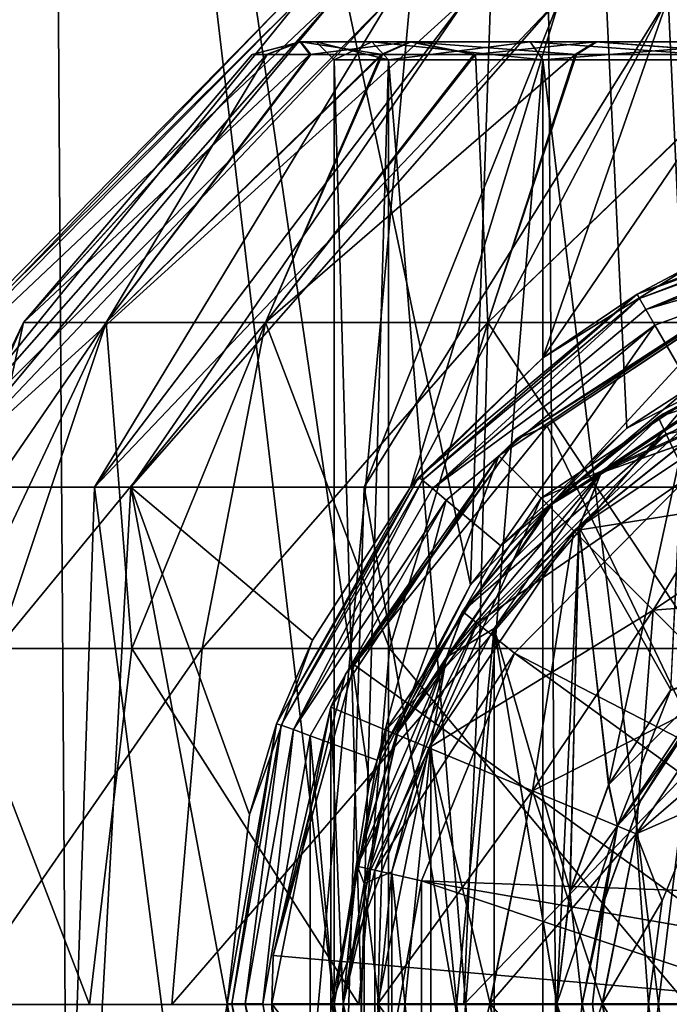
# Model space of a CAD drawing. Header units: metres. Extents: x -90 to 90, y -173 to 74.
# Tile 88 of 256: x -65.76 to -62.12, y 56 to 61.53. Entities that reach past the tile are written whole.
import ezdxf

# ---------------------------------------------------------------- set-up
doc = ezdxf.new("R2010")
doc.units = ezdxf.units.M
doc.layers.add('solid_509418', color=7, linetype='CONTINUOUS')

msp = doc.modelspace()

# ---------------------------------------------------------------- linework, layer by layer
at = {"layer": 'solid_509418'}
for points in [[(-66.884529, 69.558502, -11.027386), (-65.601517, 69.558495, -11.731284), (-66.726639, 41.5, -11.124401)], [(-65.600479, 69.558502, 11.731777), (-66.883522, 69.558502, 11.028017), (-66.727966, 41.5, 11.1236)], [(-65.600479, 69.558502, 11.731777), (-66.727966, 41.5, 11.1236), (-65.412689, 41.5, 11.819594)], [(-65.601517, 69.558495, -11.731284), (-65.411346, 41.5, -11.820208), (-66.726639, 41.5, -11.124401)], [(-65.601517, 69.558495, -11.731284), (-62.851974, 69.558479, -12.683306), (-65.411346, 41.5, -11.820208)], [(-64, 56, 12.369317), (-65.600479, 69.558502, 11.731777), (-65.412689, 41.5, 11.819594)], [(-63.234749, 58.352665, 12.591124), (-62.851261, 69.558487, 12.683466), (-65.600479, 69.558502, 11.731777)], [(-63.802479, 57.240963, 12.431458), (-63.234749, 58.352665, 12.591124), (-65.600479, 69.558502, 11.731777)], [(-64, 56, 12.369317), (-63.802479, 57.240963, 12.431458), (-65.600479, 69.558502, 11.731777)], [(-62.851974, 69.558479, -12.683306), (-62.659332, 41.5, -12.725091), (-65.411346, 41.5, -11.820208)], [(-63.234749, 58.352665, 12.591124), (-62.357426, 59.231346, 12.784465), (-62.851261, 69.558487, 12.683466)], [(-62.851974, 69.558479, -12.683306), (-60, 69.558502, -13), (-62.659332, 41.5, -12.725091)], [(-60, 60, 13), (-60, 69.558502, 13), (-62.851261, 69.558487, 12.683466)], [(-61.239014, 59.80302, 12.940821), (-60, 60, 13), (-62.851261, 69.558487, 12.683466)], [(-62.357426, 59.231346, 12.784465), (-61.239014, 59.80302, 12.940821), (-62.851261, 69.558487, 12.683466)], [(-60, 69.558502, -13), (-60, 41.5, -13), (-62.659332, 41.5, -12.725091)], [(-66.947235, 58.900002, -0.857843), (-64.185432, 61.650002, -0.738005), (-64.25, 61.650002)], [(-66.947235, 58.900002, -0.857843), (-66.413002, 58.900002, -2.805957), (-64.185432, 61.650002, -0.738005)], [(-66.902931, 58.900002, 1.161709), (-66.947235, 58.900002, -0.857843), (-64.25, 61.650002)], [(-66.902931, 58.900002, 1.161709), (-64.25, 61.650002), (-64.185432, 61.650002, 0.738005)], [(-66.902931, 58.900002, 1.161709), (-64.185432, 61.650002, 0.738005), (-63.993694, 61.650002, 1.453586)], [(-66.283768, 58.900002, 3.084518), (-66.902931, 58.900002, 1.161709), (-63.993694, 61.650002, 1.453586)], [(-66.413002, 58.900002, -2.805957), (-63.680607, 61.650002, -2.125), (-63.993694, 61.650002, -1.453586)], [(-66.413002, 58.900002, -2.805957), (-65.344719, 58.900002, -4.5204), (-63.680607, 61.650002, -2.125)], [(-66.413002, 58.900002, -2.805957), (-63.993694, 61.650002, -1.453586), (-64.185432, 61.650002, -0.738005)], [(-66.283768, 58.900002, 3.084518), (-63.993694, 61.650002, 1.453586), (-63.680607, 61.650002, 2.125)], [(-66.283768, 58.900002, 3.084518), (-63.680607, 61.650002, 2.125), (-63.255688, 61.650002, 2.731847)], [(-65.141319, 58.900002, 4.750459), (-66.283768, 58.900002, 3.084518), (-63.255688, 61.650002, 2.731847)], [(-65.344719, 58.900002, -4.5204), (-62.731846, 61.650002, -3.255689), (-63.255688, 61.650002, -2.731847)], [(-65.344719, 58.900002, -4.5204), (-63.831337, 58.900002, -5.8584), (-62.731846, 61.650002, -3.255689)], [(-65.344719, 58.900002, -4.5204), (-63.255688, 61.650002, -2.731847), (-63.680607, 61.650002, -2.125)], [(-65.141319, 58.900002, 4.750459), (-63.255688, 61.650002, 2.731847), (-62.731846, 61.650002, 3.255689)], [(-63.570713, 58.900002, 6.020797), (-65.141319, 58.900002, 4.750459), (-62.731846, 61.650002, 3.255689)], [(-63.831337, 58.900002, -5.8584), (-62.125, 61.650002, -3.680608), (-62.731846, 61.650002, -3.255689)], [(-63.831337, 58.900002, -5.8584), (-61.998901, 58.900002, -6.708532), (-62.125, 61.650002, -3.680608)], [(-63.570713, 58.900002, 6.020797), (-62.731846, 61.650002, 3.255689), (-62.125, 61.650002, 3.680608)], [(-62.829075, 59.627167, 5.598945), (-63.570713, 58.900002, 6.020797), (-62.125, 61.650002, 3.680608)], [(-62.829075, 59.627167, 5.598945), (-62.125, 61.650002, 3.680608), (-61.453587, 61.650002, 3.993694)], [(-61.984703, 60.149815, 5.396657), (-62.829075, 59.627167, 5.598945), (-61.453587, 61.650002, 3.993694)], [(-61.998901, 58.900002, -6.708532), (-61.453587, 61.650002, -3.993694), (-62.125, 61.650002, -3.680608)], [(-64.460129, 61.330074, 0.00731), (-64.187569, 61.400002, 0.822662), (-64.190216, 61.400002, -0.809062)], [(-64.376526, 61.330074, 0.859548), (-64.187569, 61.400002, 0.822662), (-64.460129, 61.330074, 0.00731)], [(-64.460129, 61.330074, 0.00731), (-64.190216, 61.400002, -0.809062), (-64.379318, 61.330074, -0.845219)], [(-64.379318, 61.330074, -0.845219), (-64.190216, 61.400002, -0.809062), (-64.136948, 61.330074, -1.666879)], [(-64.131401, 61.330074, 1.680575), (-64.187569, 61.400002, 0.822662), (-64.376526, 61.330074, 0.859548)], [(-64.190216, 61.400002, -0.809062), (-64.099998, 61.400002), (-63.787991, 61.400002, -1.568668)], [(-64.190216, 61.400002, -0.809062), (-64.187569, 61.400002, 0.822662), (-64.099998, 61.400002)], [(-63.575092, 61.400002, -2.330418), (-64.190216, 61.400002, -0.809062), (-63.787991, 61.400002, -1.568668)], [(-64.136948, 61.330074, -1.666879), (-64.190216, 61.400002, -0.809062), (-63.575092, 61.400002, -2.330418)], [(-64.187569, 61.400002, 0.822662), (-63.787991, 61.400002, 1.568668), (-64.099998, 61.400002)], [(-64.187569, 61.400002, 0.822662), (-63.567516, 61.400002, 2.342019), (-63.787991, 61.400002, 1.568668)], [(-63.72834, 61.330074, 2.447916), (-63.567516, 61.400002, 2.342019), (-64.187569, 61.400002, 0.822662)], [(-63.72834, 61.330074, 2.447916), (-64.187569, 61.400002, 0.822662), (-64.131401, 61.330074, 1.680575)], [(-64.136948, 61.330074, -1.666879), (-63.575092, 61.400002, -2.330418), (-63.736328, 61.330074, -2.435705)], [(-64, 61.299999), (-64.099998, 61.400002), (-63.787991, 61.400002, 1.568668)], [(-63.695518, 61.299999, -1.530734), (-63.787991, 61.400002, -1.568668), (-64.099998, 61.400002)], [(-63.695518, 61.299999, -1.530734), (-64.099998, 61.400002), (-64, 61.299999)], [(-63.695518, 61.299999, 1.530734), (-64, 61.299999), (-63.787991, 61.400002, 1.568668)], [(-63.567516, 61.400002, 2.342019), (-62.899075, 61.400002, 2.899075), (-63.787991, 61.400002, 1.568668)], [(-63.695518, 61.299999, 1.530734), (-63.787991, 61.400002, 1.568668), (-62.899075, 61.400002, 2.899075)], [(-63.575092, 61.400002, -2.330418), (-63.787991, 61.400002, -1.568668), (-62.899075, 61.400002, -2.899075)], [(-62.828426, 61.299999, -2.828427), (-62.899075, 61.400002, -2.899075), (-63.787991, 61.400002, -1.568668)], [(-62.828426, 61.299999, -2.828427), (-63.787991, 61.400002, -1.568668), (-63.695518, 61.299999, -1.530734)], [(-63.736328, 61.330074, -2.435705), (-63.575092, 61.400002, -2.330418), (-63.215576, 61.330074, -3.090772)], [(-63.206577, 61.330074, 3.100108), (-63.567516, 61.400002, 2.342019), (-63.72834, 61.330074, 2.447916)], [(-63.695518, 61.299999, 1.530734), (-62.899075, 61.400002, 2.899075), (-62.828426, 61.299999, 2.828427)], [(-62.533504, 61.400002, -3.433861), (-63.575092, 61.400002, -2.330418), (-62.899075, 61.400002, -2.899075)], [(-63.215576, 61.330074, -3.090772), (-63.575092, 61.400002, -2.330418), (-62.533504, 61.400002, -3.433861)], [(-63.567516, 61.400002, 2.342019), (-62.525558, 61.400002, 3.439714), (-62.899075, 61.400002, 2.899075)], [(-62.639694, 61.330074, 3.595108), (-62.525558, 61.400002, 3.439714), (-63.567516, 61.400002, 2.342019)], [(-62.639694, 61.330074, 3.595108), (-63.567516, 61.400002, 2.342019), (-63.206577, 61.330074, 3.100108)], [(-63.215576, 61.330074, -3.090772), (-62.533504, 61.400002, -3.433861), (-62.648048, 61.330074, -3.58896)], [(-62.525558, 61.400002, 3.439714), (-61.568668, 61.400002, 3.787991), (-62.899075, 61.400002, 2.899075)], [(-62.828426, 61.299999, 2.828427), (-62.899075, 61.400002, 2.899075), (-61.568668, 61.400002, 3.787991)], [(-62.533504, 61.400002, -3.433861), (-62.899075, 61.400002, -2.899075), (-61.568668, 61.400002, -3.787991)], [(-61.530735, 61.299999, -3.695518), (-61.568668, 61.400002, -3.787991), (-62.899075, 61.400002, -2.899075)], [(-61.530735, 61.299999, -3.695518), (-62.899075, 61.400002, -2.899075), (-62.828426, 61.299999, -2.828427)], [(-62.828426, 61.299999, 2.828427), (-61.568668, 61.400002, 3.787991), (-61.530735, 61.299999, 3.695518)], [(-62.648048, 61.330074, -3.58896), (-62.533504, 61.400002, -3.433861), (-61.582714, 61.330074, -4.16987)], [(-61.577908, 61.330074, 4.171691), (-62.525558, 61.400002, 3.439714), (-62.639694, 61.330074, 3.595108)], [(-61.514431, 61.400002, -3.990047), (-62.533504, 61.400002, -3.433861), (-61.568668, 61.400002, -3.787991)], [(-61.582714, 61.330074, -4.16987), (-62.533504, 61.400002, -3.433861), (-61.514431, 61.400002, -3.990047)], [(-62.525558, 61.400002, 3.439714), (-61.509857, 61.400002, 3.991779), (-61.568668, 61.400002, 3.787991)], [(-61.577908, 61.330074, 4.171691), (-61.509857, 61.400002, 3.991779), (-62.525558, 61.400002, 3.439714)], [(-65.74411, 59.824348, -0.825878), (-64.379318, 61.330074, -0.845219), (-64.136948, 61.330074, -1.666879)], [(-65.278755, 59.824348, -2.410727), (-65.74411, 59.824348, -0.825878), (-64.136948, 61.330074, -1.666879)], [(-65.74411, 59.824348, -0.825878), (-64.460129, 61.330074, 0.00731), (-64.379318, 61.330074, -0.845219)], [(-65.74411, 59.824348, 0.825878), (-64.376526, 61.330074, 0.859548), (-64.460129, 61.330074, 0.00731)], [(-65.74411, 59.824348, -0.825878), (-65.74411, 59.824348, 0.825878), (-64.460129, 61.330074, 0.00731)], [(-65.74411, 59.824348, 0.825878), (-65.278755, 59.824348, 2.410727), (-64.376526, 61.330074, 0.859548)], [(-65.278755, 59.824348, -2.410727), (-64.136948, 61.330074, -1.666879), (-63.736328, 61.330074, -2.435705)], [(-64.38575, 59.824348, -3.800273), (-65.278755, 59.824348, -2.410727), (-63.736328, 61.330074, -2.435705)], [(-65.278755, 59.824348, 2.410727), (-64.131401, 61.330074, 1.680575), (-64.376526, 61.330074, 0.859548)], [(-65.278755, 59.824348, 2.410727), (-63.72834, 61.330074, 2.447916), (-64.131401, 61.330074, 1.680575)], [(-65.278755, 59.824348, 2.410727), (-64.38575, 59.824348, 3.800273), (-63.72834, 61.330074, 2.447916)], [(-64.38575, 59.824348, -3.800273), (-63.215576, 61.330074, -3.090772), (-62.648048, 61.330074, -3.58896)], [(-63.137436, 59.824348, -4.881944), (-64.38575, 59.824348, -3.800273), (-62.648048, 61.330074, -3.58896)], [(-64.38575, 59.824348, -3.800273), (-63.736328, 61.330074, -2.435705), (-63.215576, 61.330074, -3.090772)], [(-64.38575, 59.824348, 3.800273), (-63.206577, 61.330074, 3.100108), (-63.72834, 61.330074, 2.447916)], [(-64.38575, 59.824348, 3.800273), (-63.137436, 59.824348, 4.881944), (-63.206577, 61.330074, 3.100108)], [(-63.137436, 59.824348, 4.881944), (-62.639694, 61.330074, 3.595108), (-63.206577, 61.330074, 3.100108)], [(-63.137436, 59.824348, -4.881944), (-62.648048, 61.330074, -3.58896), (-61.582714, 61.330074, -4.16987)], [(-61.634945, 59.824348, -5.568108), (-63.137436, 59.824348, -4.881944), (-61.582714, 61.330074, -4.16987)], [(-63.137436, 59.824348, 4.881944), (-61.577908, 61.330074, 4.171691), (-62.639694, 61.330074, 3.595108)], [(-63.137436, 59.824348, 4.881944), (-61.634945, 59.824348, 5.568108), (-61.577908, 61.330074, 4.171691)], [(-63.695518, 50.700001, -1.530734), (-63.695518, 61.299999, -1.530734), (-64, 61.299999)], [(-64, 50.700001), (-63.695518, 50.700001, -1.530734), (-64, 61.299999)], [(-63.695518, 61.299999, 1.530734), (-64, 50.700001), (-64, 61.299999)], [(-63.695518, 50.700001, 1.530734), (-64, 50.700001), (-63.695518, 61.299999, 1.530734)], [(-62.828426, 50.700001, -2.828427), (-62.828426, 61.299999, -2.828427), (-63.695518, 61.299999, -1.530734)], [(-63.695518, 50.700001, -1.530734), (-62.828426, 50.700001, -2.828427), (-63.695518, 61.299999, -1.530734)], [(-63.695518, 50.700001, 1.530734), (-63.695518, 61.299999, 1.530734), (-62.828426, 61.299999, 2.828427)], [(-62.828426, 50.700001, 2.828427), (-63.695518, 50.700001, 1.530734), (-62.828426, 61.299999, 2.828427)], [(-61.530735, 50.700001, -3.695518), (-61.530735, 61.299999, -3.695518), (-62.828426, 61.299999, -2.828427)], [(-62.828426, 50.700001, -2.828427), (-61.530735, 50.700001, -3.695518), (-62.828426, 61.299999, -2.828427)], [(-62.828426, 50.700001, 2.828427), (-62.828426, 61.299999, 2.828427), (-61.530735, 61.299999, 3.695518)], [(-61.530735, 50.700001, 3.695518), (-62.828426, 50.700001, 2.828427), (-61.530735, 61.299999, 3.695518)], [(-60.79884, 60.530106, 7.8), (-62.300133, 59.983639, 7.8), (-61.049553, 60.478664, 5.318595)], [(-62.286602, 59.96051, 7.900002), (-62.300133, 59.983639, 7.8), (-60.79884, 60.530106, 7.8)], [(-62.300133, 59.983639, 7.8), (-61.984703, 60.149815, 5.396657), (-61.049553, 60.478664, 5.318595)], [(-60.794128, 60.503727, 7.900002), (-62.286602, 59.96051, 7.900002), (-60.79884, 60.530106, 7.8)], [(-62.249954, 59.897034, 7.973259), (-62.286602, 59.96051, 7.900002), (-60.794128, 60.503727, 7.900002)], [(-60.781399, 60.431541, 7.973259), (-62.249954, 59.897034, 7.973259), (-60.794128, 60.503727, 7.900002)], [(-60.781399, 60.431541, 7.973259), (-60.764648, 60.333023, 8), (-62.249954, 59.897034, 7.973259)], [(-62.249954, 59.897034, 7.973259), (-60.764648, 60.333023, 8), (-62.200855, 59.809879, 8)], [(-62.200855, 59.809879, 8), (-60.764648, 60.333023, 8), (-61.99942, 59.464218, 8)], [(-62.300133, 59.983639, 7.8), (-62.829075, 59.627167, 5.598945), (-61.984703, 60.149815, 5.396657)], [(-62.804417, 59.245285, 6.99457), (-62.97863, 59.170216, 7.1), (-61.601883, 60.044312, 7.1)], [(-61.664673, 60.018875, 8), (-61.601883, 60.044312, 7.1), (-62.97863, 59.170216, 7.1)], [(-62.072178, 59.732769, 6.96047), (-62.804417, 59.245285, 6.99457), (-61.601883, 60.044312, 7.1)], [(-62.300133, 59.983639, 7.8), (-63.523945, 58.956654, 7.8), (-62.829075, 59.627167, 5.598945)], [(-63.503277, 58.939598, 7.900002), (-63.523945, 58.956654, 7.8), (-62.300133, 59.983639, 7.8)], [(-62.286602, 59.96051, 7.900002), (-63.503277, 58.939598, 7.900002), (-62.300133, 59.983639, 7.8)], [(-61.664673, 60.018875, 8), (-62.97863, 59.170216, 7.1), (-63.075916, 59.075916, 8)], [(-61.664673, 60.018875, 8), (-63.075916, 59.075916, 8), (-62.793171, 58.792946, 8)], [(-61.664673, 60.018875, 8), (-62.793171, 58.792946, 8), (-61.511723, 59.649265, 8)], [(-63.447128, 58.892483, 7.973259), (-63.503277, 58.939598, 7.900002), (-62.286602, 59.96051, 7.900002)], [(-62.249954, 59.897034, 7.973259), (-63.447128, 58.892483, 7.973259), (-62.286602, 59.96051, 7.900002)], [(-62.249954, 59.897034, 7.973259), (-62.200855, 59.809879, 8), (-63.447128, 58.892483, 7.973259)], [(-66.622787, 57.994358, -0.680954), (-65.74411, 59.824348, 0.825878), (-65.74411, 59.824348, -0.825878)], [(-66.622787, 57.994358, -0.680954), (-66.536369, 57.994358, 1.265261), (-65.74411, 59.824348, 0.825878)], [(-66.142151, 57.994358, -2.568864), (-66.622787, 57.994358, -0.680954), (-65.74411, 59.824348, -0.825878)], [(-66.536369, 57.994358, 1.265261), (-65.278755, 59.824348, 2.410727), (-65.74411, 59.824348, 0.825878)], [(-66.536369, 57.994358, 1.265261), (-65.890289, 57.994358, 3.10314), (-65.278755, 59.824348, 2.410727)], [(-66.142151, 57.994358, -2.568864), (-65.74411, 59.824348, -0.825878), (-65.278755, 59.824348, -2.410727)], [(-65.135597, 57.994358, -4.236821), (-66.142151, 57.994358, -2.568864), (-65.278755, 59.824348, -2.410727)], [(-65.890289, 57.994358, 3.10314), (-64.38575, 59.824348, 3.800273), (-65.278755, 59.824348, 2.410727)], [(-65.890289, 57.994358, 3.10314), (-64.739876, 57.994358, 4.675322), (-64.38575, 59.824348, 3.800273)], [(-65.135597, 57.994358, -4.236821), (-65.278755, 59.824348, -2.410727), (-64.38575, 59.824348, -3.800273)], [(-63.689327, 57.994358, -5.542011), (-65.135597, 57.994358, -4.236821), (-64.38575, 59.824348, -3.800273)], [(-64.739876, 57.994358, 4.675322), (-63.137436, 59.824348, 4.881944), (-64.38575, 59.824348, 3.800273)], [(-64.739876, 57.994358, 4.675322), (-63.183613, 57.994358, 5.84719), (-63.137436, 59.824348, 4.881944)], [(-63.689327, 57.994358, -5.542011), (-64.38575, 59.824348, -3.800273), (-63.137436, 59.824348, -4.881944)], [(-61.92717, 57.994358, -6.37268), (-63.689327, 57.994358, -5.542011), (-63.137436, 59.824348, -4.881944)], [(-63.183613, 57.994358, 5.84719), (-61.634945, 59.824348, 5.568108), (-63.137436, 59.824348, 4.881944)], [(-63.183613, 57.994358, 5.84719), (-61.349998, 57.9944, 6.519368), (-61.634945, 59.824348, 5.568108)], [(-61.92717, 57.994358, -6.37268), (-63.137436, 59.824348, -4.881944), (-61.634945, 59.824348, -5.568108)], [(-63.447128, 58.892483, 7.973259), (-62.200855, 59.809879, 8), (-63.371071, 58.82748, 8)], [(-63.371071, 58.82748, 8), (-62.200855, 59.809879, 8), (-63.064522, 58.570683, 8)], [(-62.200855, 59.809879, 8), (-61.99942, 59.464218, 8), (-63.064522, 58.570683, 8)], [(-61.99942, 59.464218, 8), (-61.239014, 59.80302, 12.940821), (-62.357426, 59.231346, 12.784465)], [(-60.75, 59.772343, 12.356757), (-61.495087, 59.65612, 12.051724), (-62.182125, 59.292542, 12.051724)], [(-62.136646, 59.198078, 12.356774), (-60.75, 59.772343, 12.356757), (-62.182125, 59.292542, 12.051724)], [(-62.136646, 59.198078, 12.356774), (-60.75, 59.498283, 12.535121), (-60.75, 59.772343, 12.356757)], [(-62.839035, 58.839035, 9.7), (-61.536472, 59.709377, 9.7), (-62.654709, 58.654709, 9.070675)], [(-61.437096, 59.469456, 10.328336), (-61.536472, 59.709377, 9.7), (-62.839035, 58.839035, 9.7)], [(-61.25, 56, 7.1), (-62.804417, 59.245285, 6.99457), (-62.072178, 59.732769, 6.96047)], [(-61.536472, 59.709377, 9.7), (-61.436718, 59.468544, 9.070675), (-62.654709, 58.654709, 9.070675)], [(-62.154625, 59.310604, 8.5), (-61.511723, 59.649265, 8), (-62.793171, 58.792946, 8)], [(-62.501358, 58.981003, 10.758578), (-62.153309, 59.311459, 10.9), (-61.453712, 59.672768, 10.9)], [(-62.501358, 58.981003, 10.758578), (-61.453712, 59.672768, 10.9), (-61.330944, 59.656738, 10.758578)], [(-62.501358, 58.981003, 10.758578), (-61.330944, 59.656738, 10.758578), (-62.044041, 59.143951, 10.7)], [(-62.501358, 58.981003, 8.641421), (-61.381664, 59.486149, 8.7), (-61.330944, 59.656738, 8.641421)], [(-62.501358, 58.981003, 8.641421), (-61.330944, 59.656738, 8.641421), (-62.154625, 59.310604, 8.5)], [(-62.182125, 59.292542, 12.051724), (-61.495087, 59.65612, 12.051724), (-62.153309, 59.311459, 10.9)], [(-62.154625, 59.310604, 8.5), (-61.455353, 59.672119, 8.5), (-61.511723, 59.649265, 8)], [(-61.330944, 59.656738, 8.641421), (-61.455353, 59.672119, 8.5), (-62.154625, 59.310604, 8.5)], [(-61.495087, 59.65612, 12.051724), (-61.453712, 59.672768, 10.9), (-62.153309, 59.311459, 10.9)], [(-63.523945, 58.956654, 7.8), (-63.570713, 58.900002, 6.020797), (-62.829075, 59.627167, 5.598945)], [(-62.501358, 58.981003, 8.641421), (-62.045269, 59.143154, 8.7), (-61.381664, 59.486149, 8.7)], [(-62.136646, 59.198078, 12.356774), (-62.019234, 58.953503, 12.535121), (-60.75, 59.498283, 12.535121)], [(-61.99942, 59.464218, 8), (-62.357426, 59.231346, 12.784465), (-63.064522, 58.570683, 8)], [(-62.655407, 58.655407, 10.328336), (-61.437096, 59.469456, 10.328336), (-62.839035, 58.839035, 9.7)], [(-61.196152, 58.887768, 10.59), (-61.437096, 59.469456, 10.328336), (-62.655407, 58.655407, 10.328336)], [(-62.654709, 58.654709, 9.070675), (-61.436718, 59.468544, 9.070675), (-62.209213, 58.209213, 8.81)], [(-61.436718, 59.468544, 9.070675), (-61.195618, 58.886478, 8.81), (-62.209213, 58.209213, 8.81)], [(-62.766293, 58.819595, 8.5), (-62.154625, 59.310604, 8.5), (-62.793171, 58.792946, 8)], [(-62.784763, 58.801353, 12.051724), (-62.182125, 59.292542, 12.051724), (-62.765305, 58.820564, 10.9)], [(-62.136646, 59.198078, 12.356774), (-62.182125, 59.292542, 12.051724), (-62.784763, 58.801353, 12.051724)], [(-62.501358, 58.981003, 8.641421), (-62.154625, 59.310604, 8.5), (-62.766293, 58.819595, 8.5)], [(-62.182125, 59.292542, 12.051724), (-62.153309, 59.311459, 10.9), (-62.765305, 58.820564, 10.9)], [(-62.501358, 58.981003, 10.758578), (-62.765305, 58.820564, 10.9), (-62.153309, 59.311459, 10.9)], [(-62.804417, 59.245285, 6.99457), (-63.888424, 57.902931, 7.063776), (-62.97863, 59.170216, 7.1)], [(-61.25, 56, 7.1), (-63.888424, 57.902931, 7.063776), (-62.804417, 59.245285, 6.99457)], [(-63.064522, 58.570683, 8), (-62.357426, 59.231346, 12.784465), (-63.234749, 58.352665, 12.591124)], [(-63.888424, 57.902931, 7.063776), (-63.936741, 57.850555, 7.1), (-62.97863, 59.170216, 7.1)], [(-63.075916, 59.075916, 8), (-62.97863, 59.170216, 7.1), (-63.936741, 57.850555, 7.1)], [(-62.136646, 59.198078, 12.356774), (-62.784763, 58.801353, 12.051724), (-63.279404, 58.201817, 12.051724)], [(-62.136646, 59.198078, 12.356774), (-63.279404, 58.201817, 12.051724), (-63.197899, 58.136913, 12.356774)], [(-62.136646, 59.198078, 12.356774), (-63.197899, 58.136913, 12.356774), (-62.019234, 58.953503, 12.535121)], [(-62.045269, 59.143154, 8.7), (-62.626129, 58.676918, 8.7), (-62.110882, 57.762577, 8.7)], [(-62.501358, 58.981003, 8.641421), (-62.626129, 58.676918, 8.7), (-62.045269, 59.143154, 8.7)], [(-62.625217, 58.677814, 10.7), (-62.044041, 59.143951, 10.7), (-62.460239, 57.228577, 10.7)], [(-62.501358, 58.981003, 10.758578), (-62.044041, 59.143951, 10.7), (-62.625217, 58.677814, 10.7)], [(-62.044041, 59.143951, 10.7), (-62.113354, 57.759613, 10.7), (-62.460239, 57.228577, 10.7)], [(-63.075916, 59.075916, 8), (-63.936741, 57.850555, 7.1), (-64.018875, 57.664673, 8)], [(-63.075916, 59.075916, 8), (-64.018875, 57.664673, 8), (-63.649334, 57.511497, 8)], [(-63.075916, 59.075916, 8), (-63.649334, 57.511497, 8), (-62.793171, 58.792946, 8)], [(-63.523945, 58.956654, 7.8), (-64.322838, 57.572601, 7.8), (-63.570713, 58.900002, 6.020797)], [(-64.297409, 57.564129, 7.900002), (-64.322838, 57.572601, 7.8), (-63.523945, 58.956654, 7.8)], [(-63.503277, 58.939598, 7.900002), (-64.297409, 57.564129, 7.900002), (-63.523945, 58.956654, 7.8)], [(-64.228531, 57.539059, 7.973259), (-64.297409, 57.564129, 7.900002), (-63.503277, 58.939598, 7.900002)], [(-63.447128, 58.892483, 7.973259), (-64.228531, 57.539059, 7.973259), (-63.503277, 58.939598, 7.900002)], [(-63.370071, 57.945709, 10.758578), (-62.501358, 58.981003, 10.758578), (-63.102085, 58.107018, 10.7)], [(-63.370071, 57.945709, 8.641421), (-62.626129, 58.676918, 8.7), (-62.501358, 58.981003, 8.641421)], [(-63.370071, 57.945709, 10.758578), (-62.765305, 58.820564, 10.9), (-62.501358, 58.981003, 10.758578)], [(-63.370071, 57.945709, 8.641421), (-62.501358, 58.981003, 8.641421), (-63.268181, 58.218445, 8.5)], [(-62.501358, 58.981003, 8.641421), (-62.766293, 58.819595, 8.5), (-63.268181, 58.218445, 8.5)], [(-63.197899, 58.136913, 12.356774), (-62.987495, 57.968597, 12.535121), (-62.019234, 58.953503, 12.535121)], [(-62.501358, 58.981003, 10.758578), (-62.625217, 58.677814, 10.7), (-63.102085, 58.107018, 10.7)], [(-60.9235, 56.900452, 12.940464), (-62.019234, 58.953503, 12.535121), (-62.987495, 57.968597, 12.535121)], [(-66.657051, 49.400002, -2.163454), (-65.663536, 49.400002, -4.113751), (-66.413002, 58.900002, -2.805957)], [(-65.663536, 49.400002, 4.113751), (-66.657051, 49.400002, 2.163454), (-66.283768, 58.900002, 3.084518)], [(-65.663536, 49.400002, -4.113751), (-65.344719, 58.900002, -4.5204), (-66.413002, 58.900002, -2.805957)], [(-65.663536, 49.400002, 4.113751), (-66.283768, 58.900002, 3.084518), (-65.141319, 58.900002, 4.750459)], [(-65.663536, 49.400002, -4.113751), (-64.113754, 49.400002, -5.663538), (-65.344719, 58.900002, -4.5204)], [(-65.663536, 49.400002, 4.113751), (-65.141319, 58.900002, 4.750459), (-64.599998, 56, 5.276362)], [(-64.113754, 49.400002, -5.663538), (-63.831337, 58.900002, -5.8584), (-65.344719, 58.900002, -4.5204)], [(-64.12178, 58.042355, 5.657818), (-65.141319, 58.900002, 4.750459), (-63.570713, 58.900002, 6.020797)], [(-64.475327, 57.063519, 5.382515), (-64.599998, 56, 5.276362), (-65.141319, 58.900002, 4.750459)], [(-64.12178, 58.042355, 5.657818), (-64.475327, 57.063519, 5.382515), (-65.141319, 58.900002, 4.750459)], [(-64.322838, 57.572601, 7.8), (-64.12178, 58.042355, 5.657818), (-63.570713, 58.900002, 6.020797)], [(-63.447128, 58.892483, 7.973259), (-63.371071, 58.82748, 8), (-64.228531, 57.539059, 7.973259)], [(-64.113754, 49.400002, -5.663538), (-62.163456, 49.400002, -6.657051), (-63.831337, 58.900002, -5.8584)], [(-62.163456, 49.400002, -6.657051), (-61.998901, 58.900002, -6.708532), (-63.831337, 58.900002, -5.8584)], [(-62.210201, 58.210201, 10.59), (-61.196152, 58.887768, 10.59), (-62.655407, 58.655407, 10.328336)], [(-60.955055, 58.305702, 10.329325), (-61.196152, 58.887768, 10.59), (-62.210201, 58.210201, 10.59)], [(-62.209213, 58.209213, 8.81), (-61.195618, 58.886478, 8.81), (-61.764011, 57.764011, 9.071664)], [(-62.163456, 49.400002, -6.657051), (-60, 49.400002, -7), (-61.998901, 58.900002, -6.708532)], [(-64.228531, 57.539059, 7.973259), (-63.371071, 58.82748, 8), (-64.135025, 57.503567, 8)], [(-64.135025, 57.503567, 8), (-63.371071, 58.82748, 8), (-63.758484, 57.368198, 8)], [(-63.371071, 58.82748, 8), (-63.064522, 58.570683, 8), (-63.758484, 57.368198, 8)], [(-63.709377, 57.536472, 9.7), (-62.839035, 58.839035, 9.7), (-63.468544, 57.436718, 9.070675)], [(-62.655407, 58.655407, 10.328336), (-62.839035, 58.839035, 9.7), (-63.709377, 57.536472, 9.7)], [(-62.839035, 58.839035, 9.7), (-62.654709, 58.654709, 9.070675), (-63.468544, 57.436718, 9.070675)], [(-63.370071, 57.945709, 10.758578), (-63.267479, 58.219479, 10.9), (-62.765305, 58.820564, 10.9)], [(-63.268181, 58.218445, 8.5), (-62.766293, 58.819595, 8.5), (-62.793171, 58.792946, 8)], [(-62.784763, 58.801353, 12.051724), (-62.765305, 58.820564, 10.9), (-63.267479, 58.219479, 10.9)], [(-63.268181, 58.218445, 8.5), (-62.793171, 58.792946, 8), (-63.649334, 57.511497, 8)], [(-63.279404, 58.201817, 12.051724), (-62.784763, 58.801353, 12.051724), (-63.267479, 58.219479, 10.9)], [(-63.469456, 57.437096, 10.328336), (-62.655407, 58.655407, 10.328336), (-63.709377, 57.536472, 9.7)], [(-62.210201, 58.210201, 10.59), (-62.655407, 58.655407, 10.328336), (-63.469456, 57.437096, 10.328336)], [(-63.468544, 57.436718, 9.070675), (-62.654709, 58.654709, 9.070675), (-62.886478, 57.195618, 8.81)], [(-63.370071, 57.945709, 8.641421), (-63.10273, 58.106068, 8.7), (-62.626129, 58.676918, 8.7)], [(-62.626129, 58.676918, 8.7), (-63.10273, 58.106068, 8.7), (-62.676113, 56.633179, 8.7)], [(-63.102085, 58.107018, 10.7), (-62.625217, 58.677814, 10.7), (-62.749969, 55.999638, 10.7)], [(-62.654709, 58.654709, 9.070675), (-62.209213, 58.209213, 8.81), (-62.886478, 57.195618, 8.81)], [(-62.625217, 58.677814, 10.7), (-62.676743, 56.63052, 10.7), (-62.749969, 55.999638, 10.7)], [(-62.625217, 58.677814, 10.7), (-62.460239, 57.228577, 10.7), (-62.676743, 56.63052, 10.7)], [(-62.626129, 58.676918, 8.7), (-62.676113, 56.633179, 8.7), (-62.458782, 57.231491, 8.7)], [(-62.626129, 58.676918, 8.7), (-62.458782, 57.231491, 8.7), (-62.110882, 57.762577, 8.7)], [(-63.064522, 58.570683, 8), (-63.234749, 58.352665, 12.591124), (-63.758484, 57.368198, 8)], [(-63.758484, 57.368198, 8), (-63.234749, 58.352665, 12.591124), (-63.802479, 57.240963, 12.431458)], [(-61.764709, 57.764709, 10.329325), (-60.955055, 58.305702, 10.329325), (-62.210201, 58.210201, 10.59)], [(-63.642002, 57.52916, 8.5), (-63.268181, 58.218445, 8.5), (-63.649334, 57.511497, 8)], [(-63.370071, 57.945709, 8.641421), (-63.268181, 58.218445, 8.5), (-63.642002, 57.52916, 8.5)], [(-63.279404, 58.201817, 12.051724), (-63.267479, 58.219479, 10.9), (-63.641579, 57.530167, 10.9)], [(-63.370071, 57.945709, 10.758578), (-63.641579, 57.530167, 10.9), (-63.267479, 58.219479, 10.9)], [(-62.887768, 57.196152, 10.59), (-62.210201, 58.210201, 10.59), (-63.469456, 57.437096, 10.328336)], [(-61.764709, 57.764709, 10.329325), (-62.210201, 58.210201, 10.59), (-62.887768, 57.196152, 10.59)], [(-62.886478, 57.195618, 8.81), (-62.209213, 58.209213, 8.81), (-62.30479, 56.954674, 9.071664)], [(-62.209213, 58.209213, 8.81), (-61.764011, 57.764011, 9.071664), (-62.30479, 56.954674, 9.071664)], [(-63.647087, 57.516991, 12.051724), (-63.279404, 58.201817, 12.051724), (-63.641579, 57.530167, 10.9)], [(-63.197899, 58.136913, 12.356774), (-63.279404, 58.201817, 12.051724), (-63.647087, 57.516991, 12.051724)], [(-63.197899, 58.136913, 12.356774), (-63.647087, 57.516991, 12.051724), (-63.873547, 56.773403, 12.051724)], [(-63.197899, 58.136913, 12.356774), (-63.873547, 56.773403, 12.051724), (-63.772251, 56.750389, 12.356774)], [(-63.197899, 58.136913, 12.356774), (-63.772251, 56.750389, 12.356774), (-62.987495, 57.968597, 12.535121)], [(-63.10273, 58.106068, 8.7), (-63.457481, 57.451954, 8.7), (-63.457394, 54.547832, 8.7)], [(-63.370071, 57.945709, 8.641421), (-63.457481, 57.451954, 8.7), (-63.10273, 58.106068, 8.7)], [(-63.10273, 58.106068, 8.7), (-63.457394, 54.547832, 8.7), (-63.102604, 53.893742, 8.7)], [(-63.10273, 53.893929, 10.7), (-63.457096, 57.452869, 10.7), (-63.102085, 58.107018, 10.7)], [(-63.370071, 57.945709, 10.758578), (-63.102085, 58.107018, 10.7), (-63.457096, 57.452869, 10.7)], [(-63.10273, 53.893929, 10.7), (-63.102085, 58.107018, 10.7), (-62.749969, 55.999638, 10.7)], [(-63.10273, 58.106068, 8.7), (-62.749969, 56.001793, 8.7), (-62.676113, 56.633179, 8.7)], [(-63.10273, 58.106068, 8.7), (-63.102604, 53.893742, 8.7), (-62.749969, 56.001793, 8.7)], [(-65.373543, 55.995949, -4.407669), (-66.42186, 55.995949, -2.657476), (-66.142151, 57.994358, -2.568864)], [(-65.373543, 55.995949, -4.407669), (-66.142151, 57.994358, -2.568864), (-65.135597, 57.994358, -4.236821)], [(-66.127411, 55.995949, 3.279837), (-64.739876, 57.994358, 4.675322), (-65.890289, 57.994358, 3.10314)], [(-66.127411, 55.995949, 3.279837), (-64.911064, 55.995949, 4.917717), (-64.739876, 57.994358, 4.675322)], [(-63.86219, 55.995949, -5.778059), (-65.373543, 55.995949, -4.407669), (-65.135597, 57.994358, -4.236821)], [(-63.86219, 55.995949, -5.778059), (-65.135597, 57.994358, -4.236821), (-63.689327, 57.994358, -5.542011)], [(-64.911064, 55.995949, 4.917717), (-63.183613, 57.994358, 5.84719), (-64.739876, 57.994358, 4.675322)], [(-64.911064, 55.995949, 4.917717), (-63.271538, 55.995949, 6.131845), (-63.183613, 57.994358, 5.84719)], [(-64.322838, 57.572601, 7.8), (-64.475327, 57.063519, 5.382515), (-64.12178, 58.042355, 5.657818)], [(-62.01804, 55.995949, -6.650563), (-63.86219, 55.995949, -5.778059), (-63.689327, 57.994358, -5.542011)], [(-62.01804, 55.995949, -6.650563), (-63.689327, 57.994358, -5.542011), (-61.92717, 57.994358, -6.37268)], [(-63.271538, 55.995949, 6.131845), (-61.349998, 57.9944, 6.519368), (-63.183613, 57.994358, 5.84719)], [(-63.271538, 55.995949, 6.131845), (-61.349998, 55.99596, 6.817623), (-61.349998, 57.9944, 6.519368)], [(-63.370071, 57.945709, 8.641421), (-63.642002, 57.52916, 8.5), (-63.87225, 56.779861, 8.5)], [(-63.832302, 56.675739, 8.641421), (-63.370071, 57.945709, 8.641421), (-63.87225, 56.779861, 8.5)], [(-63.832302, 56.675739, 10.758578), (-63.370071, 57.945709, 10.758578), (-63.676003, 56.741119, 10.7)], [(-63.832302, 56.675739, 8.641421), (-63.457481, 57.451954, 8.7), (-63.370071, 57.945709, 8.641421)], [(-63.832302, 56.675739, 10.758578), (-63.641579, 57.530167, 10.9), (-63.370071, 57.945709, 10.758578)], [(-63.772251, 56.750389, 12.356774), (-63.510529, 56.690418, 12.535121), (-62.987495, 57.968597, 12.535121)], [(-63.370071, 57.945709, 10.758578), (-63.457096, 57.452869, 10.7), (-63.676003, 56.741119, 10.7)], [(-61.0965, 56.600807, 12.944057), (-62.987495, 57.968597, 12.535121), (-63.510529, 56.690418, 12.535121)], [(-61.0965, 56.600807, 12.944057), (-60.9235, 56.900452, 12.940464), (-62.987495, 57.968597, 12.535121)], [(-63.888424, 57.902931, 7.063776), (-64.34156, 56.270809, 7.099362), (-63.936741, 57.850555, 7.1)], [(-61.25, 56, 7.1), (-64.34156, 56.270809, 7.099362), (-63.888424, 57.902931, 7.063776)], [(-64.018875, 57.664673, 8), (-63.936741, 57.850555, 7.1), (-64.34156, 56.270809, 7.099362)], [(-61.844543, 57.844543, 8.758578), (-62.110882, 57.762577, 8.7), (-62.458782, 57.231491, 8.7)], [(-62.410011, 56.99826, 8.758578), (-61.844543, 57.844543, 8.758578), (-62.458782, 57.231491, 8.7)], [(-62.410011, 56.99826, 10.641421), (-62.113354, 57.759613, 10.7), (-61.844543, 57.844543, 10.641421)], [(-62.410011, 56.99826, 10.641421), (-61.844543, 57.844543, 10.641421), (-62.281406, 57.139156, 10.5)], [(-62.410011, 56.99826, 8.758578), (-61.957432, 57.634308, 8.9), (-61.844543, 57.844543, 8.758578)], [(-61.844543, 57.844543, 10.641421), (-61.959751, 57.631527, 10.5), (-62.281406, 57.139156, 10.5)], [(-62.305702, 56.955055, 10.329325), (-61.764709, 57.764709, 10.329325), (-62.887768, 57.196152, 10.59)], [(-62.410011, 56.99826, 10.641421), (-62.460239, 57.228577, 10.7), (-62.113354, 57.759613, 10.7)], [(-62.305702, 56.955055, 10.329325), (-61.580383, 57.580383, 9.7), (-61.764709, 57.764709, 10.329325)], [(-61.935566, 57.1175, 9.7), (-62.30479, 56.954674, 9.071664), (-61.764011, 57.764011, 9.071664)], [(-64.349998, 56, 7.099988), (-64.018875, 57.664673, 8), (-64.34156, 56.270809, 7.099362)], [(-64.018875, 57.664673, 8), (-64.349998, 56, 8), (-64.018875, 54.335327, 8)], [(-64.349998, 56, 7.099988), (-64.349998, 56, 8), (-64.018875, 57.664673, 8)], [(-64.018875, 57.664673, 8), (-63.949966, 56, 8), (-63.649334, 57.511497, 8)], [(-64.018875, 57.664673, 8), (-64.018875, 54.335327, 8), (-63.949966, 56, 8)], [(-62.410011, 56.99826, 8.758578), (-62.280033, 57.141911, 8.9), (-61.957432, 57.634308, 8.9)], [(-62.280033, 57.141911, 8.9), (-62.281406, 57.139156, 10.5), (-61.959751, 57.631527, 10.5)], [(-61.957432, 57.634308, 8.9), (-62.280033, 57.141911, 8.9), (-61.959751, 57.631527, 10.5)], [(-64.322838, 57.572601, 7.8), (-64.599998, 56, 7.8), (-64.475327, 57.063519, 5.382515)], [(-64.573204, 56, 7.900002), (-64.599998, 56, 7.8), (-64.322838, 57.572601, 7.8)], [(-64.297409, 57.564129, 7.900002), (-64.573204, 56, 7.900002), (-64.322838, 57.572601, 7.8)], [(-64.499908, 56, 7.973259), (-64.573204, 56, 7.900002), (-64.297409, 57.564129, 7.900002)], [(-64.228531, 57.539059, 7.973259), (-64.499908, 56, 7.973259), (-64.297409, 57.564129, 7.900002)], [(-62.305702, 56.955055, 10.329325), (-61.935566, 57.1175, 9.7), (-61.580383, 57.580383, 9.7)], [(-64.228531, 57.539059, 7.973259), (-64.400002, 56, 8), (-64.499908, 56, 7.973259)], [(-64.228531, 57.539059, 7.973259), (-64.135025, 57.503567, 8), (-64.400002, 56, 8)], [(-64.135056, 54.496517, 8), (-64.400002, 56, 8), (-64.135025, 57.503567, 8)], [(-64.135056, 54.496517, 8), (-64.135025, 57.503567, 8), (-64, 56, 8)], [(-64.135025, 57.503567, 8), (-63.758484, 57.368198, 8), (-64, 56, 8)], [(-64.014999, 56, 9.7), (-63.709377, 57.536472, 9.7), (-63.754326, 56, 9.070675)], [(-63.469456, 57.437096, 10.328336), (-63.709377, 57.536472, 9.7), (-64.014999, 56, 9.7)], [(-63.87225, 56.779861, 8.5), (-63.649334, 57.511497, 8), (-63.949966, 56, 8)], [(-63.873547, 56.773403, 12.051724), (-63.647087, 57.516991, 12.051724), (-63.872066, 56.780777, 10.9)], [(-63.87225, 56.779861, 8.5), (-63.642002, 57.52916, 8.5), (-63.649334, 57.511497, 8)], [(-63.647087, 57.516991, 12.051724), (-63.641579, 57.530167, 10.9), (-63.872066, 56.780777, 10.9)], [(-63.832302, 56.675739, 10.758578), (-63.872066, 56.780777, 10.9), (-63.641579, 57.530167, 10.9)], [(-63.709377, 57.536472, 9.7), (-63.468544, 57.436718, 9.070675), (-63.754326, 56, 9.070675)], [(-63.755314, 56, 10.328336), (-63.469456, 57.437096, 10.328336), (-64.014999, 56, 9.7)], [(-63.832302, 56.675739, 8.641421), (-63.67617, 56.740299, 8.7), (-63.457481, 57.451954, 8.7)], [(-62.887768, 57.196152, 10.59), (-63.469456, 57.437096, 10.328336), (-63.755314, 56, 10.328336)], [(-63.754326, 56, 9.070675), (-63.468544, 57.436718, 9.070675), (-63.124302, 56, 8.81)], [(-63.457481, 57.451954, 8.7), (-63.67617, 56.740299, 8.7), (-63.676125, 55.259476, 8.7)], [(-63.457481, 57.451954, 8.7), (-63.676125, 55.259476, 8.7), (-63.457394, 54.547832, 8.7)], [(-63.457542, 54.548187, 10.7), (-63.676003, 56.741119, 10.7), (-63.457096, 57.452869, 10.7)], [(-63.468544, 57.436718, 9.070675), (-62.886478, 57.195618, 8.81), (-63.124302, 56, 8.81)], [(-63.10273, 53.893929, 10.7), (-63.457542, 54.548187, 10.7), (-63.457096, 57.452869, 10.7)], [(-63.758484, 57.368198, 8), (-63.802479, 57.240963, 12.431458), (-64, 56, 12.369317)], [(-63.758484, 57.368198, 8), (-64, 56, 12.369317), (-64, 56, 8)], [(-62.410011, 56.99826, 10.641421), (-62.676743, 56.63052, 10.7), (-62.460239, 57.228577, 10.7)], [(-62.410011, 56.99826, 8.758578), (-62.458782, 57.231491, 8.7), (-62.676113, 56.633179, 8.7)], [(-63.125698, 56, 10.59), (-62.887768, 57.196152, 10.59), (-63.755314, 56, 10.328336)], [(-62.305702, 56.955055, 10.329325), (-62.887768, 57.196152, 10.59), (-63.125698, 56, 10.59)], [(-63.124302, 56, 8.81), (-62.886478, 57.195618, 8.81), (-62.494686, 56, 9.071664)], [(-62.886478, 57.195618, 8.81), (-62.30479, 56.954674, 9.071664), (-62.494686, 56, 9.071664)], [(-62.481487, 56.587135, 8.9), (-62.482082, 56.584606, 10.5), (-62.281406, 57.139156, 10.5)], [(-62.410011, 56.99826, 10.641421), (-62.281406, 57.139156, 10.5), (-62.482082, 56.584606, 10.5)], [(-62.280033, 57.141911, 8.9), (-62.481487, 56.587135, 8.9), (-62.281406, 57.139156, 10.5)], [(-62.410011, 56.99826, 8.758578), (-62.481487, 56.587135, 8.9), (-62.280033, 57.141911, 8.9)], [(-62.305702, 56.955055, 10.329325), (-62.158844, 56.578461, 9.7), (-61.935566, 57.1175, 9.7)], [(-61.935566, 57.1175, 9.7), (-62.158844, 56.578461, 9.7), (-62.30479, 56.954674, 9.071664)], [(-64.599998, 56, 7.8), (-64.599998, 56, 5.276362), (-64.475327, 57.063519, 5.382515)], [(-62.410011, 56.99826, 8.758578), (-62.676113, 56.633179, 8.7), (-62.749969, 56.001793, 8.7)], [(-62.608578, 56, 8.758578), (-62.410011, 56.99826, 8.758578), (-62.749969, 56.001793, 8.7)], [(-62.608578, 56, 10.641421), (-62.676743, 56.63052, 10.7), (-62.410011, 56.99826, 10.641421)], [(-62.608578, 56, 10.641421), (-62.410011, 56.99826, 10.641421), (-62.482082, 56.584606, 10.5)], [(-62.608578, 56, 8.758578), (-62.481487, 56.587135, 8.9), (-62.410011, 56.99826, 8.758578)], [(-62.495674, 56, 10.329325), (-62.305702, 56.955055, 10.329325), (-63.125698, 56, 10.59)], [(-62.495674, 56, 10.329325), (-62.158844, 56.578461, 9.7), (-62.305702, 56.955055, 10.329325)], [(-62.235001, 56, 9.7), (-62.494686, 56, 9.071664), (-62.30479, 56.954674, 9.071664)], [(-62.158844, 56.578461, 9.7), (-62.235001, 56, 9.7), (-62.30479, 56.954674, 9.071664)], [(-63.873547, 56.773403, 12.051724), (-63.872066, 56.780777, 10.9), (-63.950001, 56.000648, 10.9)], [(-63.832302, 56.675739, 10.758578), (-63.950001, 56.000648, 10.9), (-63.872066, 56.780777, 10.9)], [(-63.950001, 55.99987, 8.5), (-63.87225, 56.779861, 8.5), (-63.949966, 56, 8)], [(-63.832302, 56.675739, 8.641421), (-63.87225, 56.779861, 8.5), (-63.950001, 55.99987, 8.5)], [(-63.950001, 55.999931, 12.051724), (-63.873547, 56.773403, 12.051724), (-63.950001, 56.000648, 10.9)], [(-63.772251, 56.750389, 12.356774), (-63.873547, 56.773403, 12.051724), (-63.950001, 55.999931, 12.051724)], [(-63.772251, 56.750389, 12.356774), (-63.950001, 55.999931, 12.051724), (-63.772251, 55.249611, 12.356774)], [(-63.832302, 56.675739, 10.758578), (-63.676003, 56.741119, 10.7), (-63.75, 56.000572, 10.7)], [(-63.832302, 56.675739, 8.641421), (-63.75, 55.999886, 8.7), (-63.67617, 56.740299, 8.7)], [(-63.772251, 56.750389, 12.356774), (-63.772251, 55.249611, 12.356774), (-63.510529, 56.690418, 12.535121)], [(-63.676228, 55.260002, 10.7), (-63.75, 56.000572, 10.7), (-63.676003, 56.741119, 10.7)], [(-63.67617, 56.740299, 8.7), (-63.75, 55.999886, 8.7), (-63.676125, 55.259476, 8.7)], [(-63.457542, 54.548187, 10.7), (-63.676228, 55.260002, 10.7), (-63.676003, 56.741119, 10.7)], [(-63.832302, 55.324261, 10.758578), (-63.950001, 56.000648, 10.9), (-63.832302, 56.675739, 10.758578)], [(-63.832302, 55.324261, 8.641421), (-63.832302, 56.675739, 8.641421), (-63.950001, 55.99987, 8.5)], [(-63.832302, 55.324261, 10.758578), (-63.832302, 56.675739, 10.758578), (-63.75, 56.000572, 10.7)], [(-63.832302, 55.324261, 8.641421), (-63.75, 55.999886, 8.7), (-63.832302, 56.675739, 8.641421)], [(-63.772251, 55.249611, 12.356774), (-63.510506, 55.309467, 12.535121), (-63.510529, 56.690418, 12.535121)], [(-61.443375, 56, 12.925397), (-63.510529, 56.690418, 12.535121), (-63.510506, 55.309467, 12.535121)], [(-61.269382, 56.301365, 12.939084), (-61.0965, 56.600807, 12.944057), (-63.510529, 56.690418, 12.535121)], [(-61.443375, 56, 12.925397), (-61.269382, 56.301365, 12.939084), (-63.510529, 56.690418, 12.535121)], [(-62.608578, 56, 10.641421), (-62.749969, 55.999638, 10.7), (-62.676743, 56.63052, 10.7)], [(-62.608578, 56, 8.758578), (-62.549999, 56.001724, 8.9), (-62.481487, 56.587135, 8.9)], [(-62.608578, 56, 10.641421), (-62.482082, 56.584606, 10.5), (-62.549999, 55.999649, 10.5)], [(-62.481487, 56.587135, 8.9), (-62.549999, 56.001724, 8.9), (-62.482082, 56.584606, 10.5)], [(-62.549999, 56.001724, 8.9), (-62.549999, 55.999649, 10.5), (-62.482082, 56.584606, 10.5)], [(-62.495674, 56, 10.329325), (-62.235001, 56, 9.7), (-62.158844, 56.578461, 9.7)], [(-61.25, 56, 7.1), (-64.349998, 56, 7.099988), (-64.34156, 56.270809, 7.099362)], [(-64.523949, 55.167519, 5.341715), (-65.663536, 49.400002, 4.113751), (-64.599998, 56, 5.276362)], [(-64, 56, 12.369317), (-65.412689, 41.5, 11.819594), (-62.660248, 41.5, 12.7249)], [(-64.32283, 54.427376, 7.8), (-64.523949, 55.167519, 5.341715), (-64.599998, 56, 5.276362)], [(-64.599998, 56, 7.8), (-64.32283, 54.427376, 7.8), (-64.599998, 56, 5.276362)], [(-64.297409, 54.435871, 7.900002), (-64.32283, 54.427376, 7.8), (-64.599998, 56, 7.8)], [(-64.297409, 54.435871, 7.900002), (-64.599998, 56, 7.8), (-64.573204, 56, 7.900002)], [(-64.228531, 54.460941, 7.973259), (-64.573204, 56, 7.900002), (-64.499908, 56, 7.973259)], [(-64.228531, 54.460941, 7.973259), (-64.297409, 54.435871, 7.900002), (-64.573204, 56, 7.900002)], [(-64.499908, 56, 7.973259), (-64.400002, 56, 8), (-64.135056, 54.496517, 8)], [(-64.228531, 54.460941, 7.973259), (-64.499908, 56, 7.973259), (-64.135056, 54.496517, 8)], [(-64.349998, 56, 7.099988), (-61.25, 51.933414, 6.934354), (-64.34156, 55.729191, 7.099362)], [(-61.25, 56, 7.1), (-61.25, 51.933414, 6.934354), (-64.349998, 56, 7.099988)], [(-64.349998, 56, 8), (-64.34156, 55.729191, 7.099362), (-64.018875, 54.335327, 8)], [(-64.349998, 56, 7.099988), (-64.34156, 55.729191, 7.099362), (-64.349998, 56, 8)], [(-64.135056, 54.496517, 8), (-64, 56, 8), (-63.758484, 54.631802, 8)], [(-64.018875, 54.335327, 8), (-63.649334, 54.488503, 8), (-63.949966, 56, 8)], [(-64.014999, 56, 9.7), (-63.754326, 56, 9.070675), (-63.468544, 54.563282, 9.070675)], [(-63.709377, 54.463528, 9.7), (-64.014999, 56, 9.7), (-63.468544, 54.563282, 9.070675)], [(-63.755314, 56, 10.328336), (-64.014999, 56, 9.7), (-63.709377, 54.463528, 9.7)], [(-63.802528, 54.75951, 12.431443), (-64, 56, 12.369317), (-62.660248, 41.5, 12.7249)], [(-64, 56, 8), (-64, 56, 12.369317), (-63.802528, 54.75951, 12.431443)], [(-63.758484, 54.631802, 8), (-64, 56, 8), (-63.802528, 54.75951, 12.431443)], [(-63.950001, 55.999931, 12.051724), (-63.950001, 56.000648, 10.9), (-63.872322, 55.220497, 10.9)], [(-63.832302, 55.324261, 10.758578), (-63.872322, 55.220497, 10.9), (-63.950001, 56.000648, 10.9)], [(-63.950001, 55.99987, 8.5), (-63.949966, 56, 8), (-63.649334, 54.488503, 8)], [(-63.87352, 55.226467, 12.051724), (-63.950001, 55.999931, 12.051724), (-63.872322, 55.220497, 10.9)], [(-63.772251, 55.249611, 12.356774), (-63.950001, 55.999931, 12.051724), (-63.87352, 55.226467, 12.051724)], [(-63.872196, 55.219883, 8.5), (-63.950001, 55.99987, 8.5), (-63.649334, 54.488503, 8)], [(-63.832302, 55.324261, 8.641421), (-63.950001, 55.99987, 8.5), (-63.872196, 55.219883, 8.5)], [(-63.832302, 55.324261, 10.758578), (-63.75, 56.000572, 10.7), (-63.676228, 55.260002, 10.7)], [(-63.832302, 55.324261, 8.641421), (-63.676125, 55.259476, 8.7), (-63.75, 55.999886, 8.7)], [(-63.469456, 54.562904, 10.328336), (-63.755314, 56, 10.328336), (-63.709377, 54.463528, 9.7)], [(-63.125698, 56, 10.59), (-63.755314, 56, 10.328336), (-63.469456, 54.562904, 10.328336)], [(-63.754326, 56, 9.070675), (-63.124302, 56, 8.81), (-62.886478, 54.804382, 8.81)], [(-63.468544, 54.563282, 9.070675), (-63.754326, 56, 9.070675), (-62.886478, 54.804382, 8.81)], [(-61.269382, 55.698635, 12.939084), (-61.443375, 56, 12.925397), (-63.510506, 55.309467, 12.535121)], [(-62.887768, 54.803848, 10.59), (-63.125698, 56, 10.59), (-63.469456, 54.562904, 10.328336)], [(-62.495674, 56, 10.329325), (-63.125698, 56, 10.59), (-62.887768, 54.803848, 10.59)], [(-63.124302, 56, 8.81), (-62.494686, 56, 9.071664), (-62.30479, 55.045326, 9.071664)], [(-62.886478, 54.804382, 8.81), (-63.124302, 56, 8.81), (-62.30479, 55.045326, 9.071664)], [(-63.10273, 53.893929, 10.7), (-62.749969, 55.999638, 10.7), (-62.676575, 55.368767, 10.7)], [(-63.102604, 53.893742, 8.7), (-62.625969, 53.322922, 8.7), (-62.749969, 56.001793, 8.7)], [(-62.305702, 55.044945, 10.329325), (-62.495674, 56, 10.329325), (-62.887768, 54.803848, 10.59)], [(-62.625969, 53.322922, 8.7), (-62.676941, 55.370323, 8.7), (-62.749969, 56.001793, 8.7)], [(-62.608578, 56, 8.758578), (-62.749969, 56.001793, 8.7), (-62.676941, 55.370323, 8.7)], [(-62.410011, 55.00174, 10.641421), (-62.749969, 55.999638, 10.7), (-62.608578, 56, 10.641421)], [(-62.410011, 55.00174, 10.641421), (-62.676575, 55.368767, 10.7), (-62.749969, 55.999638, 10.7)], [(-62.410011, 55.00174, 8.758578), (-62.608578, 56, 8.758578), (-62.676941, 55.370323, 8.7)], [(-62.608578, 56, 8.758578), (-62.482281, 55.416229, 8.9), (-62.549999, 56.001724, 8.9)], [(-62.608578, 56, 10.641421), (-62.549999, 55.999649, 10.5), (-62.481922, 55.414707, 10.5)], [(-62.410011, 55.00174, 10.641421), (-62.608578, 56, 10.641421), (-62.481922, 55.414707, 10.5)], [(-62.410011, 55.00174, 8.758578), (-62.482281, 55.416229, 8.9), (-62.608578, 56, 8.758578)], [(-62.549999, 56.001724, 8.9), (-62.482281, 55.416229, 8.9), (-62.549999, 55.999649, 10.5)], [(-62.482281, 55.416229, 8.9), (-62.481922, 55.414707, 10.5), (-62.549999, 55.999649, 10.5)], [(-62.305702, 55.044945, 10.329325), (-62.235001, 56, 9.7), (-62.495674, 56, 10.329325)], [(-62.158844, 55.421539, 9.7), (-62.30479, 55.045326, 9.071664), (-62.494686, 56, 9.071664)], [(-62.235001, 56, 9.7), (-62.158844, 55.421539, 9.7), (-62.494686, 56, 9.071664)], [(-62.305702, 55.044945, 10.329325), (-62.158844, 55.421539, 9.7), (-62.235001, 56, 9.7)]]:
    msp.add_3dface(points, dxfattribs=at)

doc.saveas('drawing.dxf')
